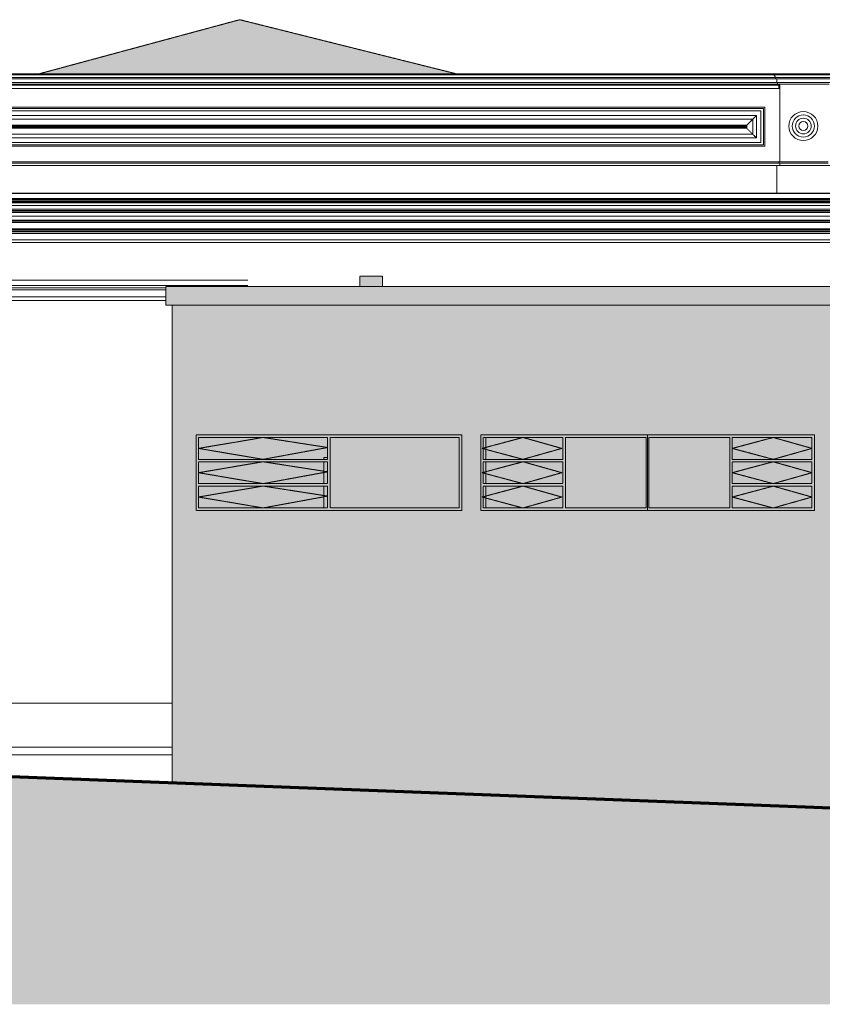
# Model space of a CAD drawing. Header units: millimetres. Extents: x -5998 to 63709, y -2391 to 8822.
# Tile 11 of 256: x 221 to 6593, y -1112 to 6708. Entities that reach past the tile are written whole.
import ezdxf

# ---------------------------------------------------------------- set-up
doc = ezdxf.new("R2010")
doc.units = ezdxf.units.MM
doc.linetypes.add('_Tracejado médio', pattern=[4, 3, -1])
doc.linetypes.add('_Tracejado pequeno', pattern=[2.25, 1.5, -0.75])
for name, color, linetype, lineweight in [('A-FLOR', 192, 'Continuous', 18), ('A-FLOR-PATT', 8, 'Continuous', 25), ('A-GENM', 13, 'Continuous', 18), ('A-GLAZ', 151, 'Continuous', 18), ('A-GLAZ-HDLN', 1, '_Tracejado pequeno', 18), ('A-ROOF', 132, 'Continuous', 25), ('A-ROOF-PATT', 132, 'Continuous', 25), ('A-WALL', 113, 'Continuous', 25)]:
    doc.layers.add(name, color=color, linetype=linetype, lineweight=lineweight)

# ---------------------------------------------------------------- blocks, each defined once
blk = doc.blocks.new('Generic Models 18 - Generic Models 18-3077073-ELEVAÇÃO 3 - MANTER _ DEMOLIR')
at = {"layer": 'A-GENM'}
for p, q in [((-2693.7, 6013.1), (6136.3, 6013.1)), ((-2693.7, 5703.1), (-2693.7, 6013.1)), ((6126.1, 6002.9), (-2683.5, 6002.9)), ((-2683.5, 6002.9), (-2683.5, 5713.3)), ((6106.1, 5982.9), (-2663.5, 5982.9)), ((-2663.5, 5982.9), (-2663.5, 5733.3)), ((6070.4, 5947.2), (-2627.7, 5947.2)), ((-2627.7, 5947.2), (-2627.7, 5769.1)), ((6070.4, 5769.1), (6070.4, 5947.2)), ((6106.1, 5733.3), (6106.1, 5982.9)), ((6126.1, 5713.3), (6126.1, 6002.9)), ((6136.3, 6013.1), (6136.3, 5703.1)), ((-2598.1, 5917.6), (6040.8, 5917.6)), ((-2598.1, 5798.6), (-2598.1, 5917.6)), ((-2550.5, 5869.9), (5993.1, 5869.9)), ((-2550.5, 5846.3), (-2550.5, 5869.9)), ((5993.1, 5869.9), (5993.1, 5846.3)), ((6040.8, 5917.6), (6040.8, 5798.6)), ((6040.8, 5798.6), (-2598.1, 5798.6)), ((5993.1, 5846.3), (-2550.5, 5846.3)), ((-2543, 5862.4), (5985.6, 5862.4)), ((-2543, 5853.8), (-2543, 5862.4)), ((5985.6, 5853.8), (-2543, 5853.8)), ((5984.6, 5861.4), (-2542, 5861.4)), ((-2542, 5861.4), (-2542, 5854.8)), ((5984.6, 5861.4), (-2542, 5861.4)), ((-2542, 5861.4), (-2542, 5854.8)), ((-2542, 5854.8), (5984.6, 5854.8)), ((5984.6, 5854.8), (-2542, 5854.8)), ((5984.6, 5854.8), (5984.6, 5861.4)), ((5984.6, 5854.8), (5984.6, 5861.4)), ((5985.6, 5862.4), (5985.6, 5853.8)), ((6126.1, 5713.3), (-2683.5, 5713.3)), ((6106.1, 5733.3), (-2663.5, 5733.3)), ((-2627.7, 5769.1), (6070.4, 5769.1)), ((-2693.7, 5703.1), (6136.3, 5703.1))]:
    blk.add_line(p, q, dxfattribs=at)
for points, knots in [([(-2627.7, 5947.2), (-2625.6, 5945.1), (-2622.3, 5941.8), (-2617.4, 5936.9), (-2613.6, 5933.1), (-2609.7, 5929.2), (-2604.5, 5923.9), (-2600.7, 5920), (-2598.1, 5917.6)], [0, 0, 0, 0, 0.25, 0.375, 0.5, 0.625, 0.75, 1, 1, 1, 1]), ([(6070.4, 5947.2), (6068.4, 5945.1), (6065, 5941.8), (6060.1, 5936.9), (6056.3, 5933.1), (6052.4, 5929.2), (6047.1, 5923.9), (6043.3, 5920.1), (6040.8, 5917.6)], [0, 0, 0, 0, 0.25, 0.375, 0.5, 0.625, 0.75, 1, 1, 1, 1]), ([(-2550.5, 5869.9), (-2549.5, 5868.9), (-2547.6, 5867), (-2545.7, 5865.1), (-2544.4, 5863.8), (-2543.5, 5863), (-2543.1, 5862.5), (-2542.9, 5862.3)], [0, 0, 0, 0, 0.1666667, 0.3333333, 0.4166667, 0.5, 0.6167262, 0.6167262, 0.6167262, 0.6167262]), ([(5993.1, 5869.9), (5992.1, 5868.9), (5990.3, 5867), (5988.3, 5865.1), (5987.1, 5863.8), (5986.2, 5863), (5985.8, 5862.5), (5985.6, 5862.3)], [0, 0, 0, 0, 0.1666667, 0.3333333, 0.4166667, 0.5, 0.6167262, 0.6167262, 0.6167262, 0.6167262]), ([(-2627.7, 5769.1), (-2625.7, 5771.1), (-2622.3, 5774.4), (-2617.4, 5779.3), (-2613.6, 5783.1), (-2609.7, 5787), (-2604.5, 5792.3), (-2600.6, 5796.1), (-2598.1, 5798.6)], [0, 0, 0, 0, 0.25, 0.375, 0.5, 0.625, 0.75, 1, 1, 1, 1]), ([(-2550.5, 5846.3), (-2549.5, 5847.3), (-2547.6, 5849.2), (-2545.7, 5851.1), (-2544.4, 5852.4), (-2543.5, 5853.2), (-2543.1, 5853.7), (-2542.9, 5853.9)], [0, 0, 0, 0, 0.1666667, 0.3333333, 0.4166667, 0.5, 0.6167262, 0.6167262, 0.6167262, 0.6167262]), ([(5985.6, 5853.9), (5985.8, 5853.7), (5986.2, 5853.2), (5987.1, 5852.4), (5988.3, 5851.1), (5990.3, 5849.2), (5992.1, 5847.3), (5993.1, 5846.3)], [-0.6167262, -0.6167262, -0.6167262, -0.6167262, -0.5, -0.4166667, -0.3333333, -0.1666667, 0, 0, 0, 0]), ([(6040.8, 5798.6), (6043.3, 5796.2), (6047.1, 5792.3), (6052.4, 5787.1), (6056.3, 5783.1), (6060.1, 5779.3), (6065, 5774.4), (6068.3, 5771.1), (6070.4, 5769.1)], [-1, -1, -1, -1, -0.75, -0.625, -0.5, -0.375, -0.25, 0, 0, 0, 0])]:
    blk.add_open_spline(points, degree=3, knots=knots, dxfattribs=at)
for points in [[(-2598.1, 5917.6), (-2593, 5912.5), (-2582.7, 5902), (-2566.3, 5885.8), (-2555.8, 5875.1), (-2550.5, 5869.9)], [(6040.8, 5917.6), (6035.8, 5912.5), (6025.3, 5902.1), (6009, 5885.8), (5998.3, 5875.2), (5993.1, 5869.9)], [(-2598.1, 5798.6), (-2593.1, 5803.7), (-2582.6, 5814.1), (-2566.4, 5830.4), (-2555.7, 5841), (-2550.5, 5846.3)], [(5993.1, 5846.3), (5998.4, 5841.1), (6009, 5830.4), (6025.3, 5814.2), (6035.7, 5803.7), (6040.8, 5798.6)]]:
    blk.add_open_spline(points, degree=3, dxfattribs=at)
blk = doc.blocks.new('Generic Models 19 - Generic Models 19-3087287-ELEVAÇÃO 3 - MANTER _ DEMOLIR')
at = {"layer": 'A-GENM'}
for p, q in [((-2764.1, 6279.4), (6207, 6279.4)), ((6207, 6269.4), (-2764.1, 6269.4)), ((6207, 6279.4), (6678.6, 6279.4)), ((6207, 6269.4), (6207, 6279.4)), ((6678.6, 6269.4), (6207, 6269.4)), ((6242, 6186.9), (-2799.1, 6186.9)), ((6237, 6196.5), (-2794.1, 6196.5)), ((6232, 6210), (-2789.1, 6210)), ((6222, 6239.4), (-2779.1, 6239.4)), ((6217, 6249.4), (-2774.1, 6249.4)), ((6668.6, 6249.4), (6217, 6249.4)), ((6222, 6239.4), (6222, 6249.4)), ((6663.6, 6239.4), (6222, 6239.4)), ((6232, 6210), (6232, 6239.4)), ((6653.6, 6210), (6232, 6210)), ((6237, 6196.5), (6237, 6210)), ((6648.6, 6196.5), (6237, 6196.5)), ((6257, 6186.9), (6242, 6186.9)), ((6247, 6160.6), (6247, 6186.9)), ((6257, 6186.9), (6257, 5579.1)), ((6247, 6160.6), (-2804.1, 6160.6)), ((6257, 6160.6), (6247, 6160.6)), ((6247, 5579.1), (-2804.1, 5579.1)), ((-2804.1, 5569.1), (6247, 5569.1)), ((6247, 5569.1), (6247, 5579.1)), ((6638.6, 5579.1), (6247, 5579.1)), ((6247, 5569.1), (6638.6, 5569.1)), ((6257, 5569.1), (6257, 5549.1)), ((6232, 5549.1), (-2789.1, 5549.1)), ((6232, 5329.1), (6232, 5549.1)), ((6653.6, 5549.1), (6232, 5549.1)), ((-2789.1, 5329.1), (6232, 5329.1)), ((6232, 5329.1), (6653.6, 5329.1)), ((6257, 5329.1), (6257, 5328.7))]:
    blk.add_line(p, q, dxfattribs=at)
for radius, start, end in [(115.2, 90, 270), (88.6, 90, 270), (115.2, 270, 90), (88.6, 270, 90), (62.1, 90, 270), (35.6, 90, 270), (62.1, 270, 90), (35.6, 270, 90)]:
    blk.add_arc((6442.8, 5863.5), radius, start, end, dxfattribs=at)
blk.add_open_spline([(6217, 6249.4), (6217.9, 6251.8), (6218.3, 6255.9), (6217, 6260.3), (6215.9, 6262.7), (6214.4, 6264.9), (6212.2, 6267.3), (6210, 6268.8), (6208.8, 6269.4)], degree=3, knots=[0, 0, 0, 0, 0.333333, 0.5, 0.583333, 0.666667, 0.833333, 1, 1, 1, 1], dxfattribs=at)
blk = doc.blocks.new('CV_J07 - CV_J07-4003264-ELEVAÇÃO 3 - MANTER _ DEMOLIR')
at = {"layer": 'A-GLAZ', "linetype": '_Tracejado médio'}
h = blk.add_hatch(color=41, dxfattribs=at)
h.paths.add_polyline_path([(3881.1, 2810), (5206.1, 2810), (5206.1, 3410), (3881.1, 3410), (3881.1, 2986)], flags=0)
h.paths.add_polyline_path([(3901.1, 2830), (3901.1, 3004), (4533.6, 3004), (4533.6, 2830)], flags=0)
h.paths.add_polyline_path([(4553.6, 2830), (4553.6, 3390), (5196.1, 3390), (5196.1, 2830)], flags=0)
h.paths.add_polyline_path([(4533.6, 3023.3), (3901.1, 3023.3), (3901.1, 3197), (4533.6, 3197)], flags=0)
h.paths.add_polyline_path([(4533.6, 3216.3), (3901.1, 3216.3), (3901.1, 3390), (4533.6, 3390)], flags=0)
h = blk.add_hatch(color=41, dxfattribs=at)
h.paths.add_polyline_path([(4533.6, 2830), (4533.6, 3004), (3901.1, 3004), (3901.1, 2830), (4523.1, 2830)], flags=0)
h.paths.add_polyline_path([(5878.6, 2830), (6511.1, 2830), (6511.1, 3004), (5878.6, 3004), (5878.6, 2986)], flags=0)
h.paths.add_polyline_path([(4533.6, 3023.3), (4533.6, 3197), (3901.1, 3197), (3901.1, 3023.3), (4515.6, 3023.3)], flags=0)
h.paths.add_polyline_path([(6511.1, 3023.3), (6511.1, 3197), (5878.6, 3197), (5878.6, 3023.3), (6494.8, 3023.3)], flags=0)
h.paths.add_polyline_path([(3901.1, 3216.3), (4533.6, 3216.3), (4533.6, 3390), (3901.1, 3390), (3901.1, 3370)], flags=0)
h.paths.add_polyline_path([(6511.1, 3216.3), (6511.1, 3390), (5878.6, 3390), (5878.6, 3216.3), (6337.4, 3216.3)], flags=0)
for points in [[(5196.1, 2830), (5196.1, 3390), (4553.6, 3390), (4553.6, 2830), (4916.1, 2830)], [(5216.1, 2830), (5858.6, 2830), (5858.6, 3390), (5216.1, 3390), (5216.1, 2986)]]:
    blk.add_hatch(color=41, dxfattribs=at).paths.add_polyline_path(points, flags=0)
h = blk.add_hatch(color=41, dxfattribs=at)
h.paths.add_polyline_path([(6531.1, 2810), (6531.1, 3410), (5206.1, 3410), (5206.1, 2810), (6039, 2810)], flags=0)
h.paths.add_polyline_path([(6039, 2830), (5878.6, 2830), (5878.6, 3004), (6511.1, 3004), (6511.1, 2830)], flags=0)
h.paths.add_polyline_path([(5858.6, 2830), (5216.1, 2830), (5216.1, 3390), (5858.6, 3390), (5858.6, 2986)], flags=0)
h.paths.add_polyline_path([(5878.6, 3023.3), (5878.6, 3197), (6511.1, 3197), (6511.1, 3023.3), (6039, 3023.3)], flags=0)
h.paths.add_polyline_path([(6039, 3216.3), (5878.6, 3216.3), (5878.6, 3390), (6511.1, 3390), (6511.1, 3216.3)], flags=0)
at = {"layer": 'A-GLAZ', "color": 30, "linetype": '_Tracejado médio'}
for p, q in [((4533.6, 3390), (3901.1, 3390)), ((3901.1, 3390), (3901.1, 3216.3)), ((4533.6, 3216.3), (4533.6, 3390)), ((4553.6, 3390), (4553.6, 2830)), ((5196.1, 3390), (4553.6, 3390)), ((5196.1, 2830), (5196.1, 3390)), ((5206.1, 3410), (5206.1, 2810)), ((5206.1, 2810), (5206.1, 3410)), ((5858.6, 3390), (5216.1, 3390)), ((5216.1, 3390), (5216.1, 2830)), ((5858.6, 2830), (5858.6, 3390)), ((5878.6, 3390), (5878.6, 3216.3)), ((6511.1, 3390), (5878.6, 3390)), ((6511.1, 3216.3), (6511.1, 3390)), ((4533.6, 3216.3), (3901.1, 3216.3)), ((6511.1, 3216.3), (5878.6, 3216.3)), ((3901.1, 3023.3), (3901.1, 3197)), ((3901.1, 3197), (4533.6, 3197)), ((4533.6, 3197), (4533.6, 3023.3)), ((5878.6, 3197), (6511.1, 3197)), ((5878.6, 3023.3), (5878.6, 3197)), ((6511.1, 3197), (6511.1, 3023.3)), ((4533.6, 3023.3), (3901.1, 3023.3)), ((3901.1, 2830), (3901.1, 3004)), ((3901.1, 3004), (4533.6, 3004)), ((4533.6, 3004), (4533.6, 2830)), ((6511.1, 3023.3), (5878.6, 3023.3)), ((5878.6, 2830), (5878.6, 3004)), ((5878.6, 3004), (6511.1, 3004)), ((6511.1, 3004), (6511.1, 2830)), ((4533.6, 2830), (3901.1, 2830)), ((5196.1, 2830), (4553.6, 2830)), ((5858.6, 2830), (5216.1, 2830)), ((6511.1, 2830), (5878.6, 2830))]:
    blk.add_line(p, q, dxfattribs=at)
at = {"layer": 'A-GLAZ-HDLN', "color": 30, "linetype": '_Tracejado médio'}
for p, q in [((3892.4, 3303.2), (4217.4, 3390)), ((4217.4, 3390), (4524.9, 3303.2)), ((5878.6, 3303.2), (6203.6, 3390)), ((6203.6, 3390), (6511.1, 3303.2)), ((4217.4, 3216.3), (3892.4, 3303.2)), ((4524.9, 3303.2), (4217.4, 3216.3)), ((6203.6, 3216.3), (5878.6, 3303.2)), ((6511.1, 3303.2), (6203.6, 3216.3)), ((3892.4, 3110.2), (4217.4, 3197)), ((4217.4, 3197), (4524.9, 3110.2)), ((5878.6, 3110.2), (6203.6, 3197)), ((6203.6, 3197), (6511.1, 3110.2)), ((4217.4, 3023.3), (3892.4, 3110.2)), ((4524.9, 3110.2), (4217.4, 3023.3)), ((6203.6, 3023.3), (5878.6, 3110.2)), ((6511.1, 3110.2), (6203.6, 3023.3)), ((3892.4, 2916.8), (4217.4, 3003.7)), ((4217.4, 3003.7), (4524.9, 2916.8)), ((5878.6, 2916.8), (6203.6, 3003.7)), ((6203.6, 3003.7), (6511.1, 2916.8)), ((4217.4, 2830), (3892.4, 2916.8)), ((4524.9, 2916.8), (4217.4, 2830)), ((6203.6, 2830), (5878.6, 2916.8)), ((6511.1, 2916.8), (6203.6, 2830))]:
    blk.add_line(p, q, dxfattribs=at)
blk = doc.blocks.new('CV_08 - CV_08-4007806-ELEVAÇÃO 3 - MANTER _ DEMOLIR')
at = {"layer": 'A-GLAZ', "linetype": '_Tracejado médio'}
h = blk.add_hatch(color=41, dxfattribs=at)
h.paths.add_polyline_path([(3631.6, 2810), (3731.1, 2810), (3731.1, 3410), (1621.1, 3410), (1621.1, 2810), (1731.8, 2810)], flags=0)
h.paths.add_polyline_path([(2686.1, 2830), (2686.1, 3390), (3711.1, 3390), (3711.1, 2830), (3631.6, 2830)], flags=0)
h.paths.add_polyline_path([(2666.1, 2830), (1641.1, 2830), (1641.1, 3004), (2666.1, 3004), (2666.1, 2986)], flags=0)
h.paths.add_polyline_path([(2427.9, 3023.3), (1641.1, 3023.3), (1641.1, 3197), (2666.1, 3197), (2666.1, 3023.3)], flags=0)
h.paths.add_polyline_path([(1641.1, 3216.3), (1641.1, 3390), (2666.1, 3390), (2666.1, 3216.3), (2427.9, 3216.3)], flags=0)
h = blk.add_hatch(color=41, dxfattribs=at)
h.paths.add_polyline_path([(2666.1, 2830), (2666.1, 3004), (1641.1, 3004), (1641.1, 2830), (2655.6, 2830)], flags=0)
h.paths.add_polyline_path([(2648.1, 3023.3), (2666.1, 3023.3), (2666.1, 3197), (1641.1, 3197), (1641.1, 3023.3), (2427.9, 3023.3)], flags=0)
h.paths.add_polyline_path([(1641.1, 3216.3), (2666.1, 3216.3), (2666.1, 3390), (1641.1, 3390), (1641.1, 3301.6)], flags=0)
blk.add_hatch(color=41, dxfattribs=at).paths.add_polyline_path([(3631.6, 2830), (3711.1, 2830), (3711.1, 3390), (2686.1, 3389.6), (2686.1, 2830)], flags=0)
at = {"layer": 'A-GLAZ', "color": 30, "linetype": '_Tracejado médio'}
for p, q in [((2666.1, 3390), (1641.1, 3390)), ((1641.1, 3390), (1641.1, 3216.3)), ((2666.1, 3216.3), (2666.1, 3390)), ((2686.1, 3390), (2686.1, 2830)), ((3711.1, 3390), (2686.1, 3390)), ((3711.1, 2830), (3711.1, 3390)), ((2666.1, 3216.3), (1641.1, 3216.3)), ((1641.1, 3023.3), (1641.1, 3197)), ((1641.1, 3197), (2666.1, 3197)), ((2666.1, 3197), (2666.1, 3023.3)), ((2666.1, 3023.3), (1641.1, 3023.3)), ((1641.1, 2830), (1641.1, 3004)), ((1641.1, 3004), (2666.1, 3004)), ((2666.1, 3004), (2666.1, 2830)), ((2666.1, 2830), (1641.1, 2830)), ((3711.1, 2830), (2686.1, 2830))]:
    blk.add_line(p, q, dxfattribs=at)
at = {"layer": 'A-GLAZ-HDLN', "color": 30, "linetype": '_Tracejado médio'}
for p, q in [((1641.1, 3303.2), (2153.6, 3390)), ((2153.6, 3390), (2666.1, 3310.3)), ((2153.6, 3216.3), (1641.1, 3303.2)), ((2666.1, 3310.3), (2153.6, 3216.3)), ((1641.1, 3110.2), (2153.6, 3197)), ((2153.6, 3197), (2666.1, 3117.3)), ((2153.6, 3023.3), (1641.1, 3110.2)), ((2666.1, 3117.3), (2153.6, 3023.3)), ((1641.1, 2917.2), (2153.6, 3004)), ((2153.6, 3004), (2666.1, 2924.3)), ((2153.6, 2830.3), (1641.1, 2917.2)), ((2666.1, 2924.3), (2153.6, 2830.3))]:
    blk.add_line(p, q, dxfattribs=at)
blk = doc.blocks.new('ORNAMENTO SUPERIOR - ORNAMENTO SUPERIOR-4323885-ELEVAÇÃO 3 - MANTER _ DEMOLIR')
at = {"layer": 'A-GENM'}
for p, q in [((-3632.7, 5328.7), (7054.9, 5328.7)), ((7054.9, 5287.4), (-3632.7, 5287.4)), ((7044.9, 5282.4), (-3622.7, 5282.4)), ((7039.9, 5277.4), (-3617.7, 5277.4)), ((7034.9, 5267.4), (-3612.7, 5267.4)), ((7019.9, 5262.4), (-3597.7, 5262.4)), ((7014.9, 5257.4), (-3592.7, 5257.4)), ((7009.9, 5252.4), (-3587.7, 5252.4)), ((7004.9, 5232.4), (-3582.7, 5232.4)), ((6994.9, 5202.4), (-3572.7, 5202.4)), ((-3566.4, 5176.7), (6988.6, 5176.7)), ((6984.9, 5192.4), (-3562.7, 5192.4)), ((-3552.7, 5187.4), (6974.9, 5187.4)), ((6968.8, 5116.7), (-3546.6, 5116.7)), ((-3545.9, 5147.5), (6968.2, 5147.5)), ((6958.8, 5106.7), (-3536.6, 5106.7)), ((6948.8, 5096.7), (-3526.6, 5096.7)), ((6938.8, 5046.7), (-3516.6, 5046.7)), ((-3456.6, 5041.7), (6878.8, 5041.7)), ((-3452.5, 5031.7), (6874.7, 5031.7)), ((6828.8, 5023.7), (-3406.6, 5023.7)), ((6820.8, 5008.7), (-3398.6, 5008.7)), ((6790.8, 4958.7), (-3368.6, 4958.7)), ((6780.8, 4938.7), (-2814.1, 4938.7))]:
    blk.add_line(p, q, dxfattribs=at)
blk = doc.blocks.new('Embasamento - Embasamento-4325691-ELEVAÇÃO 3 - MANTER _ DEMOLIR')
at = {"layer": 'A-GENM'}
for p, q in [((1431.1, 1280), (-2766.6, 1280)), ((-2783.9, 930), (1431.1, 930))]:
    blk.add_line(p, q, dxfattribs=at)
blk = doc.blocks.new('ORNAMENTO 2 - ORNAMENTO 2-4325827-ELEVAÇÃO 3 - MANTER _ DEMOLIR')
at = {"layer": 'A-GENM'}
for p, q in [((-3449, 4638.7), (2031.1, 4638.7)), ((-3449, 4598), (-3449, 4638.7)), ((2031.1, 4598), (-3449, 4598)), ((-3419, 4578), (-3419, 4598)), ((1381.1, 4578), (-3419, 4578)), ((-3370, 4561.3), (-3389.8, 4578)), ((-3370, 4507.7), (-3370, 4561.3)), ((-3185.6, 4561.3), (-3370, 4561.3)), ((1381.1, 4561.3), (-2814.1, 4561.3)), ((-3185.6, 4507.7), (-3370, 4507.7)), ((-3359.6, 4477.7), (-3359.6, 4507.7)), ((-3185.6, 4477.7), (-3359.6, 4477.7)), ((1381.1, 4507.7), (-2814.1, 4507.7)), ((1381.1, 4477.7), (-2814.1, 4477.7))]:
    blk.add_line(p, q, dxfattribs=at)

msp = doc.modelspace()

# ---------------------------------------------------------------- hatches: boundary and pattern name
at = {"layer": 'A-FLOR-PATT', "lineweight": 18}
h = msp.add_hatch(dxfattribs=at)
h.set_pattern_fill('FP_1', color=256, style=0, pattern_type=2)
h.set_pattern_definition([(0, (11188.6, 0), (317.5, 317.5), [317.5, -317.5]), (0, (11188.6, 119.06), (317.5, 317.5), [317.5, -317.5]), (0, (11188.6, 238.12), (317.5, 317.5), [317.5, -317.5]), (90, (11228.27, 277.8), (-317.5, 317.5), [317.5, -317.5]), (90, (11347.34, 277.8), (-317.5, 317.5), [317.5, -317.5]), (90, (11466.4, 277.8), (-317.5, 317.5), [317.5, -317.5])])
h.paths.add_polyline_path([(13261.1, -1111.9), (30065.8, -1111.9), (30065.8, -450), (-3348.9, 830), (-3348.9, -1111.9), (10853.7, -1111.9)], flags=0)
at = {"layer": 'A-ROOF'}
msp.add_hatch(color=41, dxfattribs=at).paths.add_polyline_path([(1381.1, 4440), (10051.1, 4440), (10051.1, 4590), (1381.1, 4590), (1381.1, 4522.7)], flags=0)
at = {"layer": 'A-ROOF-PATT'}
h = msp.add_hatch(color=254, dxfattribs=at)
h.paths.add_polyline_path([(7100.1, 5425.1), (6786, 5503.6), (6786, 5425.1), (7092.2, 5425.1)], flags=0)
h.paths.add_polyline_path([(3631.6, 6279.4), (3682.7, 6279.4), (1968, 6708.1), (380.3, 6279.4), (2427.9, 6279.4)], flags=0)
at = {"layer": 'A-WALL'}
msp.add_hatch(color=41, dxfattribs=at).paths.add_polyline_path([(2921.1, 4590), (3101.1, 4590), (3101.1, 4671.9), (2921.1, 4671.9)], flags=0)
h = msp.add_hatch(color=41, dxfattribs=at)
h.paths.add_polyline_path([(9371.1, 342.7), (9371.1, 4440), (1431.1, 4440), (1431.1, 646.9), (9205.9, 349.1)], flags=0)
h.paths.add_polyline_path([(6039, 2810), (3881.1, 2810), (3881.1, 3410), (6531.1, 3410), (6531.1, 2810)], flags=0)
h.paths.add_polyline_path([(3631.6, 2810), (1621.1, 2810), (1621.1, 3410), (3731.1, 3410), (3731.1, 2810)], flags=0)
h.paths.add_polyline_path([(8041.1, 2810), (6681.1, 2810), (6681.1, 3410), (8041.1, 3410), (8041.1, 2986)], flags=0)
h = msp.add_hatch(color=41, dxfattribs=at)
h.paths.add_polyline_path([(3901.1, 2830), (3921.1, 2830), (3921.1, 3004), (3901.1, 3004), (3901.1, 2986)], flags=0)
h.paths.add_polyline_path([(3903.1, 3023.3), (3921.1, 3023.3), (3921, 3197), (3901.1, 3197), (3901.1, 3023.3)], flags=0)
h.paths.add_polyline_path([(3901.1, 3216.3), (3921.1, 3216.3), (3921.1, 3390), (3901.1, 3390)], flags=0)
h = msp.add_hatch(color=41, dxfattribs=at)
h.paths.add_polyline_path([(2655.6, 2830), (2666.1, 2830), (2666.1, 3004), (2636.1, 3004), (2636.1, 2830)], flags=0)
h.paths.add_polyline_path([(2636.1, 3023.3), (2666.1, 3023.3), (2666.1, 3197), (2636.1, 3197)], flags=0)
h.paths.add_polyline_path([(2636.1, 3216.3), (2666.1, 3216.3), (2666.1, 3230), (2636.1, 3230)], flags=0)

# ---------------------------------------------------------------- linework, layer by layer
at = {"layer": 'A-FLOR'}
msp.add_line((-2783.9, 870), (1431.1, 870), dxfattribs=at)
at = {"layer": 'A-FLOR', "lineweight": 70}
msp.add_line((30065.8, -450), (-3348.9, 830), dxfattribs=at)
at = {"layer": 'A-ROOF', "color": 30, "linetype": '_Tracejado médio', "lineweight": 18}
for p, q in [((380.3, 6279.4), (1968, 6708.1)), ((1968, 6708.1), (3682.7, 6279.4)), ((1381.1, 4590), (10051.1, 4590)), ((1381.1, 4440), (1381.1, 4590)), ((10051.1, 4440), (1381.1, 4440))]:
    msp.add_line(p, q, dxfattribs=at)
at = {"layer": 'A-WALL', "color": 30, "linetype": '_Tracejado médio', "lineweight": 18}
for p, q in [((2921.1, 4671.9), (3101.1, 4671.9)), ((2921.1, 4590), (2921.1, 4671.9)), ((3101.1, 4671.9), (3101.1, 4590)), ((1431.1, 4440), (1431.1, 646.9)), ((1621.1, 2810), (1621.1, 3410)), ((1621.1, 3410), (3731.1, 3410)), ((3731.1, 3410), (3731.1, 2810)), ((3881.1, 2810), (3881.1, 3410)), ((3881.1, 3410), (6531.1, 3410)), ((3921.1, 3390), (3921.1, 3216.3)), ((6531.1, 3410), (6531.1, 2810)), ((2636.1, 3216.3), (2636.1, 3230)), ((2636.1, 3230), (2666.1, 3230)), ((2636.1, 3023.3), (2636.1, 3197)), ((3921.1, 3197), (3921.1, 3023.3)), ((2636.1, 2830), (2636.1, 3004)), ((3921.1, 3004), (3921.1, 2830)), ((3731.1, 2810), (1621.1, 2810)), ((6531.1, 2810), (3881.1, 2810))]:
    msp.add_line(p, q, dxfattribs=at)

# ---------------------------------------------------------------- block references
at = {"layer": 'A-GENM'}
for name in ['Generic Models 19 - Generic Models 19-3087287-ELEVAÇÃO 3 - MANTER _ DEMOLIR', 'Generic Models 18 - Generic Models 18-3077073-ELEVAÇÃO 3 - MANTER _ DEMOLIR', 'ORNAMENTO SUPERIOR - ORNAMENTO SUPERIOR-4323885-ELEVAÇÃO 3 - MANTER _ DEMOLIR', 'ORNAMENTO 2 - ORNAMENTO 2-4325827-ELEVAÇÃO 3 - MANTER _ DEMOLIR', 'Embasamento - Embasamento-4325691-ELEVAÇÃO 3 - MANTER _ DEMOLIR']:
    msp.add_blockref(name, (0, 0), dxfattribs=at)
at = {"layer": 'A-GLAZ', "color": 30, "linetype": '_Tracejado médio'}
for name in ['CV_08 - CV_08-4007806-ELEVAÇÃO 3 - MANTER _ DEMOLIR', 'CV_J07 - CV_J07-4003264-ELEVAÇÃO 3 - MANTER _ DEMOLIR']:
    msp.add_blockref(name, (0, 0), dxfattribs=at)

doc.saveas('drawing.dxf')
